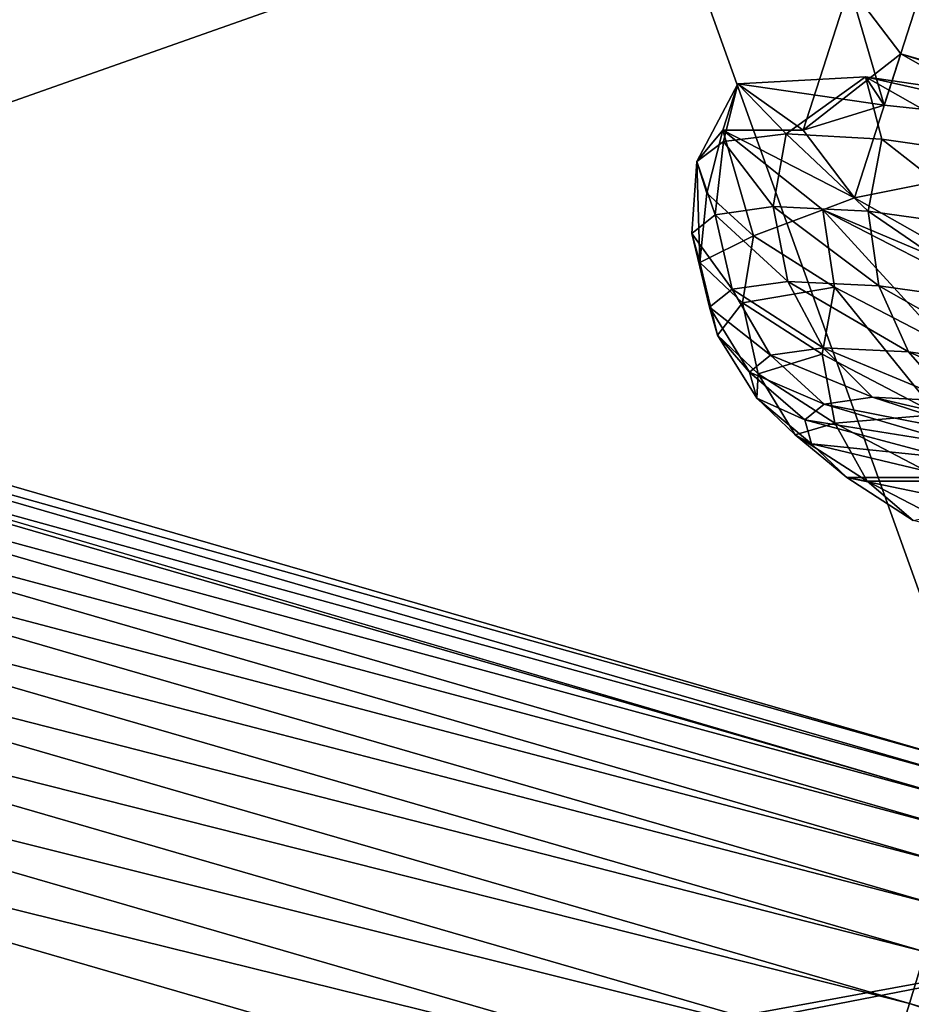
# Model space of a CAD drawing. Header units: metres. Extents: x -1501 to 0, y -1015 to 0.
# Tile 86 of 110: x -711 to -682, y -176 to -144. Entities that reach past the tile are written whole.
import ezdxf

# ---------------------------------------------------------------- set-up
doc = ezdxf.new("R2010")
doc.units = ezdxf.units.M

msp = doc.modelspace()

# ---------------------------------------------------------------- linework, layer by layer
at = {"layer": 'None'}
for points in [[(-734.303772, -152.227341, -377.175201), (-702.156311, -106.130661), (-761.274353, -90.543236)], [(-797.747375, -137.438324, -406), (-700.736145, -103.822601, -3), (-732.884949, -153.671341, -406)], [(-700.736145, -103.822601, -3), (-642.040466, -121.634026, -3), (-732.884949, -153.671341, -406)], [(-734.303772, -152.227341, -377.175201), (-679.952515, -167.978119, -377.175201), (-702.156311, -106.130661)], [(-679.952515, -167.978119, -377.175201), (-643.643799, -123.856529), (-702.156311, -106.130661)], [(-732.884949, -153.671341, -406), (-642.040466, -121.634026, -3), (-668.619629, -172.593781, -406)], [(-679.952515, -167.978119, -377.175201), (-734.303772, -152.227341, -377.175201), (-734.426697, -152.703461, -379.803467)], [(-734.426697, -152.703461, -379.803467), (-734.616577, -153.403961, -382.385681), (-680.097412, -168.447449, -379.803467)], [(-680.097412, -168.447449, -379.803467), (-679.952515, -167.978119, -377.175201), (-734.426697, -152.703461, -379.803467)], [(-734.616577, -153.403961, -382.385681), (-734.865906, -154.323944, -384.897552), (-680.311462, -169.14093, -382.385681)], [(-734.616577, -153.403961, -382.385681), (-680.311462, -169.14093, -382.385681), (-680.097412, -168.447449, -379.803467)], [(-1172.880127, -264.695038, -406), (-732.884949, -153.671341, -406), (-668.619629, -172.593781, -406)], [(-734.865906, -154.323944, -384.897552), (-735.172913, -155.456467, -387.314758), (-680.592651, -170.051697, -384.897552)], [(-734.865906, -154.323944, -384.897552), (-680.592651, -170.051697, -384.897552), (-680.311462, -169.14093, -382.385681)], [(-735.172913, -155.456467, -387.314758), (-735.535339, -156.793533, -389.61441), (-680.938782, -171.172867, -387.314758)], [(-735.172913, -155.456467, -387.314758), (-680.938782, -171.172867, -387.314758), (-680.592651, -170.051697, -384.897552)], [(-735.535339, -156.793533, -389.61441), (-735.94989, -158.322998, -391.779236), (-681.347412, -172.496536, -389.61441)], [(-735.535339, -156.793533, -389.61441), (-681.347412, -172.496536, -389.61441), (-680.938782, -171.172867, -387.314758)], [(-735.94989, -158.322998, -391.779236), (-736.413086, -160.031693, -393.793457), (-681.81488, -174.010681, -391.779236)], [(-735.94989, -158.322998, -391.779236), (-681.81488, -174.010681, -391.779236), (-681.347412, -172.496536, -389.61441)], [(-736.413086, -160.031693, -393.793457), (-736.921265, -161.906448, -395.641296), (-682.337097, -175.702255, -393.793457)], [(-736.413086, -160.031693, -393.793457), (-682.337097, -175.702255, -393.793457), (-681.81488, -174.010681, -391.779236)], [(-736.921265, -161.906448, -395.641296), (-737.470703, -163.933472, -397.307617), (-682.910095, -177.558243, -395.641296)], [(-736.921265, -161.906448, -395.641296), (-682.910095, -177.558243, -395.641296), (-682.337097, -175.702255, -393.793457)], [(-737.470703, -163.933472, -397.307617), (-738.057007, -166.096436, -398.780426), (-683.529602, -179.564957, -397.307617)], [(-737.470703, -163.933472, -397.307617), (-683.529602, -179.564957, -397.307617), (-682.910095, -177.558243, -395.641296)], [(-738.057007, -166.096436, -398.780426), (-739.321777, -170.762421, -401.100159), (-684.190674, -181.706253, -398.780426)], [(-738.057007, -166.096436, -398.780426), (-684.190674, -181.706253, -398.780426), (-683.529602, -179.564957, -397.307617)], [(-739.321777, -170.762421, -401.100159), (-739.990723, -173.230347, -401.92572), (-685.61676, -186.325485, -401.100159)], [(-739.321777, -170.762421, -401.100159), (-685.61676, -186.325485, -401.100159), (-684.190674, -181.706253, -398.780426)], [(-1172.880127, -264.695038, -406), (-668.619629, -172.593781, -406), (-1176.091064, -271.071716, -406)], [(-668.619629, -172.593781, -406), (-605.147095, -194.159134, -406), (-1176.091064, -271.071716, -406)], [(-739.990723, -173.230347, -401.92572), (-740.676208, -175.759171, -402.52005), (-686.371033, -188.768692, -401.92572)], [(-739.990723, -173.230347, -401.92572), (-686.371033, -188.768692, -401.92572), (-685.61676, -186.325485, -401.100159)], [(-681.81488, -174.010681, -391.779236), (-682.337097, -175.702255, -393.793457), (-628.257751, -191.570129, -391.779236)], [(-682.337097, -175.702255, -393.793457), (-682.910095, -177.558243, -395.641296), (-628.838379, -193.242554, -393.793457)], [(-682.337097, -175.702255, -393.793457), (-628.838379, -193.242554, -393.793457), (-628.257751, -191.570129, -391.779236)]]:
    msp.add_3dface(points, dxfattribs=at)
at = {"layer": 'None012349'}
for points in [[(-683.159424, -146.323242, -238.130859), (-681.646851, -141.608582, -238.826721), (-684.297791, -142.428787, -250.145996)], [(-684.297791, -142.428787, -250.145996), (-681.646851, -141.608582, -238.826721), (-629.093811, -158.468689, -238.826721)], [(-683.159424, -146.323242, -238.130859), (-676.582092, -147.017044, -228.534851), (-681.646851, -141.608582, -238.826721)], [(-685.810364, -147.143433, -249.450119), (-684.297791, -142.428787, -250.145996), (-682.618774, -144.638123, -261.46524)], [(-685.810364, -147.143433, -249.450119), (-683.159424, -146.323242, -238.130859), (-684.297791, -142.428787, -250.145996)], [(-682.618774, -144.638123, -261.46524), (-684.297791, -142.428787, -250.145996), (-627.414795, -160.678024, -250.145996)], [(-684.297791, -142.428787, -250.145996), (-629.093811, -158.468689, -238.826721), (-627.414795, -160.678024, -250.145996)], [(-684.131348, -149.352783, -260.769379), (-685.810364, -147.143433, -249.450119), (-682.618774, -144.638123, -261.46524)], [(-684.131348, -149.352783, -260.769379), (-682.618774, -144.638123, -261.46524), (-676.865417, -147.900253, -271.061249)], [(-676.865417, -147.900253, -271.061249), (-682.618774, -144.638123, -261.46524), (-630.065735, -161.49823, -261.46524)], [(-682.618774, -144.638123, -261.46524), (-627.414795, -160.678024, -250.145996), (-630.065735, -161.49823, -261.46524)], [(-687.948792, -145.623138, -243.797974), (-683.775085, -145.394302, -233.1754), (-683.159424, -146.323242, -238.130859)], [(-687.948792, -145.623138, -243.797974), (-686.370728, -147.259964, -236.708298), (-683.775085, -145.394302, -233.1754)], [(-686.370728, -147.259964, -236.708298), (-683.236877, -147.434784, -231.080933), (-683.775085, -145.394302, -233.1754)], [(-683.159424, -146.323242, -238.130859), (-683.775085, -145.394302, -233.1754), (-676.582092, -147.017044, -228.534851)], [(-683.775085, -145.394302, -233.1754), (-676.416382, -146.477005, -224.515793), (-676.582092, -147.017044, -228.534851)], [(-683.775085, -145.394302, -233.1754), (-683.236877, -147.434784, -231.080933), (-679.132751, -148.023453, -226.148499)], [(-683.775085, -145.394302, -233.1754), (-679.132751, -148.023453, -226.148499), (-676.416382, -146.477005, -224.515793)], [(-688.434143, -147.13591, -255.10228), (-689.287903, -148.162537, -249.164444), (-687.948792, -145.623138, -243.797974)], [(-689.287903, -148.162537, -249.164444), (-688.413879, -147.505692, -242.814362), (-687.948792, -145.623138, -243.797974)], [(-688.434143, -147.13591, -255.10228), (-687.948792, -145.623138, -243.797974), (-685.810364, -147.143433, -249.450119)], [(-687.948792, -145.623138, -243.797974), (-688.413879, -147.505692, -242.814362), (-686.370728, -147.259964, -236.708298)], [(-685.810364, -147.143433, -249.450119), (-687.948792, -145.623138, -243.797974), (-683.159424, -146.323242, -238.130859)], [(-688.434143, -147.13591, -255.10228), (-688.959167, -149.205261, -255.514526), (-689.287903, -148.162537, -249.164444)], [(-687.440247, -150.593781, -261.620575), (-688.959167, -149.205261, -255.514526), (-688.434143, -147.13591, -255.10228)], [(-685.172485, -149.750153, -265.724854), (-688.434143, -147.13591, -255.10228), (-684.131348, -149.352783, -260.769379)], [(-684.131348, -149.352783, -260.769379), (-688.434143, -147.13591, -255.10228), (-685.810364, -147.143433, -249.450119)], [(-685.172485, -149.750153, -265.724854), (-687.440247, -150.593781, -261.620575), (-688.434143, -147.13591, -255.10228)], [(-688.413879, -147.505692, -242.814362), (-686.789795, -149.636948, -237.064835), (-686.370728, -147.259964, -236.708298)], [(-686.789795, -149.636948, -237.064835), (-683.689087, -149.785904, -231.334183), (-686.370728, -147.259964, -236.708298)], [(-686.370728, -147.259964, -236.708298), (-683.689087, -149.785904, -231.334183), (-683.236877, -147.434784, -231.080933)], [(-683.689087, -149.785904, -231.334183), (-679.473511, -150.38327, -226.218384), (-683.236877, -147.434784, -231.080933)], [(-683.236877, -147.434784, -231.080933), (-679.473511, -150.38327, -226.218384), (-679.132751, -148.023453, -226.148499)], [(-689.287903, -148.162537, -249.164444), (-688.691895, -149.905685, -243.019989), (-688.413879, -147.505692, -242.814362)], [(-688.691895, -149.905685, -243.019989), (-686.789795, -149.636948, -237.064835), (-688.413879, -147.505692, -242.814362)], [(-678.377991, -152.614914, -270.365387), (-684.131348, -149.352783, -260.769379), (-676.865417, -147.900253, -271.061249)], [(-689.191772, -151.463852, -254.663544), (-689.455444, -150.519989, -248.841766), (-689.287903, -148.162537, -249.164444)], [(-689.455444, -150.519989, -248.841766), (-688.691895, -149.905685, -243.019989), (-689.287903, -148.162537, -249.164444)], [(-689.287903, -148.162537, -249.164444), (-688.959167, -149.205261, -255.514526), (-689.191772, -151.463852, -254.663544)], [(-689.191772, -151.463852, -254.663544), (-688.959167, -149.205261, -255.514526), (-687.440247, -150.593781, -261.620575)], [(-678.377991, -152.614914, -270.365387), (-685.172485, -149.750153, -265.724854), (-684.131348, -149.352783, -260.769379)], [(-686.789795, -149.636948, -237.064835), (-688.691895, -149.905685, -243.019989), (-686.311401, -152.08667, -237.238846)], [(-686.311401, -152.08667, -237.238846), (-683.334961, -152.22966, -231.737839), (-686.789795, -149.636948, -237.064835)], [(-683.334961, -152.22966, -231.737839), (-683.689087, -149.785904, -231.334183), (-686.789795, -149.636948, -237.064835)], [(-688.137268, -152.344635, -242.955338), (-688.691895, -149.905685, -243.019989), (-689.455444, -150.519989, -248.841766)], [(-688.691895, -149.905685, -243.019989), (-688.137268, -152.344635, -242.955338), (-686.311401, -152.08667, -237.238846)], [(-685.172485, -149.750153, -265.724854), (-684.789612, -152.27475, -267.247955), (-687.440247, -150.593781, -261.620575)], [(-678.557373, -153.150558, -274.38446), (-685.172485, -149.750153, -265.724854), (-678.377991, -152.614914, -270.365387)], [(-678.557373, -153.150558, -274.38446), (-681.10907, -154.183548, -272.180389), (-685.172485, -149.750153, -265.724854)], [(-681.10907, -154.183548, -272.180389), (-684.789612, -152.27475, -267.247955), (-685.172485, -149.750153, -265.724854)], [(-683.334961, -152.22966, -231.737839), (-679.28833, -152.803085, -226.827072), (-683.689087, -149.785904, -231.334183)], [(-679.28833, -152.803085, -226.827072), (-679.473511, -150.38327, -226.218384), (-683.689087, -149.785904, -231.334183)], [(-688.870239, -152.934326, -248.543808), (-689.455444, -150.519989, -248.841766), (-689.191772, -151.463852, -254.663544)], [(-688.870239, -152.934326, -248.543808), (-688.137268, -152.344635, -242.955338), (-689.455444, -150.519989, -248.841766)], [(-687.801086, -152.788986, -260.618713), (-689.191772, -151.463852, -254.663544), (-687.440247, -150.593781, -261.620575)], [(-687.440247, -150.593781, -261.620575), (-684.789612, -152.27475, -267.247955), (-687.801086, -152.788986, -260.618713)], [(-688.617126, -153.840363, -254.132278), (-689.191772, -151.463852, -254.663544), (-687.801086, -152.788986, -260.618713)], [(-688.617126, -153.840363, -254.132278), (-688.870239, -152.934326, -248.543808), (-689.191772, -151.463852, -254.663544)], [(-686.311401, -152.08667, -237.238846), (-688.137268, -152.344635, -242.955338), (-685.160217, -154.259552, -237.70108)], [(-684.789612, -152.27475, -267.247955), (-685.192383, -154.471725, -266.349365), (-687.801086, -152.788986, -260.618713)], [(-685.160217, -154.259552, -237.70108), (-682.365417, -154.393814, -232.535812), (-686.311401, -152.08667, -237.238846)], [(-682.365417, -154.393814, -232.535812), (-683.334961, -152.22966, -231.737839), (-686.311401, -152.08667, -237.238846)], [(-685.192383, -154.471725, -266.349365), (-684.789612, -152.27475, -267.247955), (-681.416077, -156.438309, -271.465149)], [(-684.789612, -152.27475, -267.247955), (-681.10907, -154.183548, -272.180389), (-681.416077, -156.438309, -271.465149)], [(-682.365417, -154.393814, -232.535812), (-678.565796, -154.932236, -227.924744), (-683.334961, -152.22966, -231.737839)], [(-678.565796, -154.932236, -227.924744), (-679.28833, -152.803085, -226.827072), (-683.334961, -152.22966, -231.737839)], [(-686.874634, -154.50177, -243.06868), (-688.137268, -152.344635, -242.955338), (-688.870239, -152.934326, -248.543808)], [(-688.137268, -152.344635, -242.955338), (-686.874634, -154.50177, -243.06868), (-685.160217, -154.259552, -237.70108)], [(-687.562866, -155.055466, -248.316071), (-688.870239, -152.934326, -248.543808), (-688.617126, -153.840363, -254.132278)], [(-687.562866, -155.055466, -248.316071), (-686.874634, -154.50177, -243.06868), (-688.870239, -152.934326, -248.543808)], [(-687.282166, -155.112381, -259.848755), (-688.617126, -153.840363, -254.132278), (-687.801086, -152.788986, -260.618713)], [(-687.801086, -152.788986, -260.618713), (-685.192383, -154.471725, -266.349365), (-687.282166, -155.112381, -259.848755)], [(-687.325256, -155.906204, -253.563477), (-688.617126, -153.840363, -254.132278), (-687.282166, -155.112381, -259.848755)], [(-687.325256, -155.906204, -253.563477), (-687.562866, -155.055466, -248.316071), (-688.617126, -153.840363, -254.132278)], [(-685.125061, -156.101471, -243.332367), (-686.874634, -154.50177, -243.06868), (-687.562866, -155.055466, -248.316071)], [(-685.192383, -154.471725, -266.349365), (-684.778015, -156.727692, -265.349762), (-687.282166, -155.112381, -259.848755)], [(-685.160217, -154.259552, -237.70108), (-686.874634, -154.50177, -243.06868), (-683.539612, -155.877472, -238.368652)], [(-686.874634, -154.50177, -243.06868), (-685.125061, -156.101471, -243.332367), (-683.539612, -155.877472, -238.368652)], [(-684.778015, -156.727692, -265.349762), (-685.192383, -154.471725, -266.349365), (-681.416077, -156.438309, -271.465149)], [(-683.539612, -155.877472, -238.368652), (-680.955078, -156.001633, -233.592056), (-685.160217, -154.259552, -237.70108)], [(-680.955078, -156.001633, -233.592056), (-682.365417, -154.393814, -232.535812), (-685.160217, -154.259552, -237.70108)], [(-680.955078, -156.001633, -233.592056), (-677.441345, -156.499557, -229.327957), (-682.365417, -154.393814, -232.535812)], [(-677.441345, -156.499557, -229.327957), (-678.565796, -154.932236, -227.924744), (-682.365417, -154.393814, -232.535812)], [(-685.761475, -156.61351, -248.184921), (-687.562866, -155.055466, -248.316071), (-687.325256, -155.906204, -253.563477)], [(-685.761475, -156.61351, -248.184921), (-685.125061, -156.101471, -243.332367), (-687.562866, -155.055466, -248.316071)], [(-686.071716, -157.100601, -258.931091), (-687.325256, -155.906204, -253.563477), (-687.282166, -155.112381, -259.848755)], [(-687.282166, -155.112381, -259.848755), (-684.778015, -156.727692, -265.349762), (-686.071716, -157.100601, -258.931091)], [(-685.541687, -157.400223, -253.03746), (-687.325256, -155.906204, -253.563477), (-686.071716, -157.100601, -258.931091)], [(-685.541687, -157.400223, -253.03746), (-685.761475, -156.61351, -248.184921), (-687.325256, -155.906204, -253.563477)], [(-685.125061, -156.101471, -243.332367), (-685.761475, -156.61351, -248.184921), (-680.572449, -157.438614, -244.235306)], [(-683.539612, -155.877472, -238.368652), (-685.125061, -156.101471, -243.332367), (-679.270996, -157.254745, -240.160751)], [(-685.125061, -156.101471, -243.332367), (-680.572449, -157.438614, -244.235306), (-679.270996, -157.254745, -240.160751)], [(-679.270996, -157.254745, -240.160751), (-677.149475, -157.356674, -236.239792), (-683.539612, -155.877472, -238.368652)], [(-677.149475, -157.356674, -236.239792), (-680.955078, -156.001633, -233.592056), (-683.539612, -155.877472, -238.368652)], [(-681.153076, -158.615463, -270.260529), (-684.778015, -156.727692, -265.349762), (-681.416077, -156.438309, -271.465149)], [(-684.778015, -156.727692, -265.349762), (-683.720398, -158.617325, -264.096344), (-686.071716, -157.100601, -258.931091)], [(-681.094849, -157.858932, -248.218597), (-685.761475, -156.61351, -248.184921), (-685.541687, -157.400223, -253.03746)], [(-685.761475, -156.61351, -248.184921), (-681.094849, -157.858932, -248.218597), (-680.572449, -157.438614, -244.235306)], [(-683.720398, -158.617325, -264.096344), (-684.778015, -156.727692, -265.349762), (-681.153076, -158.615463, -270.260529)], [(-684.382507, -158.504745, -258.00119), (-685.541687, -157.400223, -253.03746), (-686.071716, -157.100601, -258.931091)], [(-686.071716, -157.100601, -258.931091), (-683.720398, -158.617325, -264.096344), (-684.382507, -158.504745, -258.00119)], [(-680.914429, -158.50473, -252.201904), (-685.541687, -157.400223, -253.03746), (-684.382507, -158.504745, -258.00119)], [(-680.914429, -158.50473, -252.201904), (-681.094849, -157.858932, -248.218597), (-685.541687, -157.400223, -253.03746)], [(-679.962891, -159.411392, -256.276459), (-680.914429, -158.50473, -252.201904), (-684.382507, -158.504745, -258.00119)], [(-683.720398, -158.617325, -264.096344), (-682.20813, -159.907349, -262.777771), (-684.382507, -158.504745, -258.00119)], [(-684.382507, -158.504745, -258.00119), (-682.20813, -159.907349, -262.777771), (-679.962891, -159.411392, -256.276459)], [(-680.316711, -160.389877, -268.707397), (-683.720398, -158.617325, -264.096344), (-681.153076, -158.615463, -270.260529)], [(-682.20813, -159.907349, -262.777771), (-683.720398, -158.617325, -264.096344), (-680.316711, -160.389877, -268.707397)]]:
    msp.add_3dface(points, dxfattribs=at)

doc.saveas('drawing.dxf')
